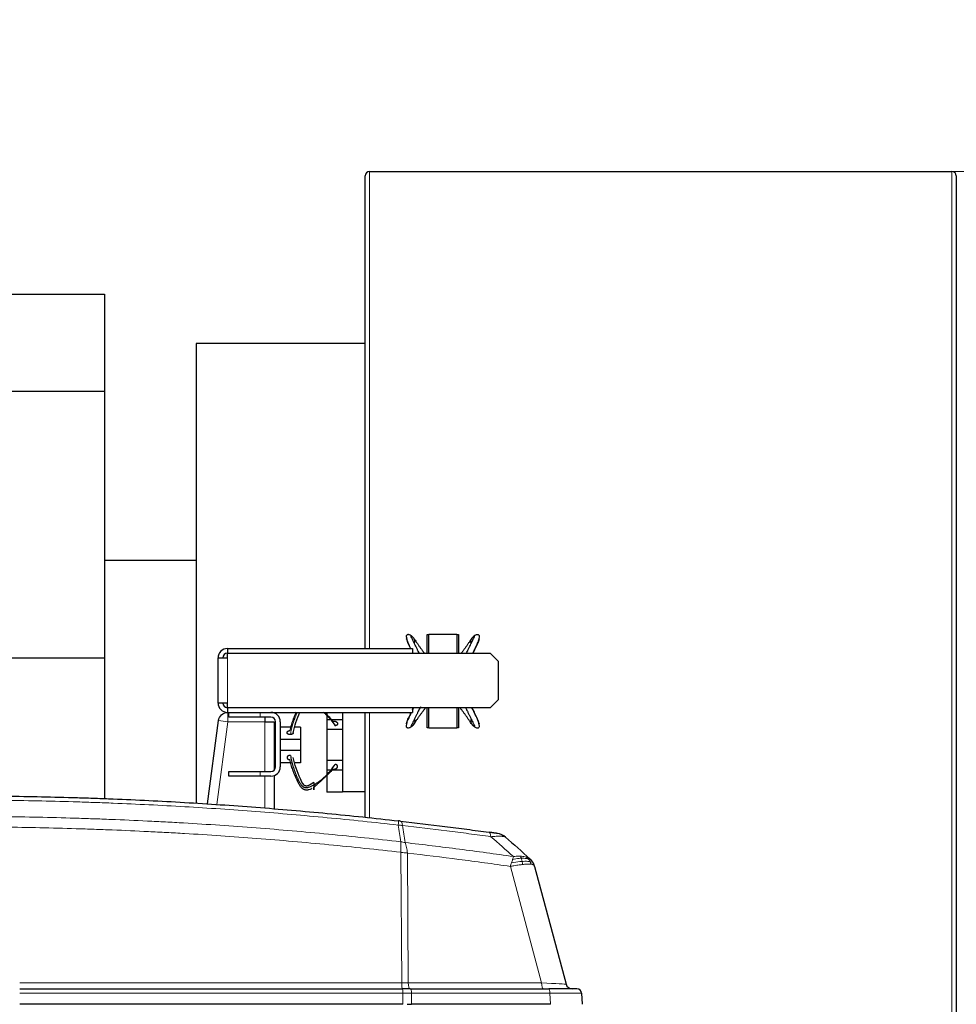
# Model space of a CAD drawing. Header units: inches. Extents: x 0 to 17820, y -10 to 12600.
# Tile 101 of 117: x 9014 to 9616, y 10561 to 11194. Entities that reach past the tile are written whole.
import ezdxf

# ---------------------------------------------------------------- set-up
doc = ezdxf.new("R2010")
doc.units = ezdxf.units.IN
doc.layers.add('1', color=7, linetype='Continuous', true_color=0xffffff)
doc.layers.add('254', color=7, linetype='Continuous', true_color=0xffffff)
doc.styles.add('latin_extended', font='simplex.shx')
doc.dimstyles.get("Standard").update_dxf_attribs({"dimtxt": 0.18, "dimasz": 0.18, "dimexe": 0.18, "dimexo": 0.0625, "dimgap": 0.09, "dimtad": 0, "dimtih": 1, "dimtoh": 1, "dimdec": 4, "dimzin": 0, "dimdsep": 46, "dimtxsty": 'Standard', "dimcen": 0.09, "dimadec": 0, "dimazin": 0, "dimtfac": 1, "dimtdec": 4, "dimtofl": 0, "dimtmove": 0, "dimatfit": 3, "dimfxl": 1, "dimtolj": 1, "dimtzin": 0, "dimarcsym": 0})

# ---------------------------------------------------------------- blocks, each defined once
blk = doc.blocks.new('_U6')
at = {"layer": '254', "color": 3, "linetype": 'Continuous', "lineweight": 13, "transparency": 16777216}
for p, q in [((9455.54, 11096.15), (10378.49, 11096.15)), ((10348.49, 10991.15), (10348.49, 7621.15)), ((9218.54, 7516.15), (10378.49, 7516.15))]:
    blk.add_line(p, q, dxfattribs=at)
at = {"layer": '254', "color": 3, "transparency": 16777216}
for points in [[(10365.99, 10991.15), (10330.99, 10991.15), (10348.49, 11096.15)], [(10330.99, 7621.15), (10365.99, 7621.15), (10348.49, 7516.15)]]:
    blk.add_solid(points, dxfattribs=at)
at = {"layer": 'Defpoints', "color": 0, "transparency": 16777216}
for p in [(9425.54, 11096.15), (9188.54, 7516.15), (10348.49, 7516.15)]:
    blk.add_point(p, dxfattribs=at)
at = {"layer": '254', "color": 2, "lineweight": 13, "transparency": 16777216, "insert": (10190.99, 9121.15), "char_height": 105, "attachment_point": 1, "rotation": 90, "style": 'latin_extended'}
blk.add_mtext('\\A1;3580', dxfattribs=at)
blk = doc.blocks.new('_U14')
at = {"layer": '254', "color": 3, "linetype": 'Continuous', "lineweight": 13, "transparency": 16777216}
for p, q in [((7549.04, 10084.15), (7549.04, 11597.89)), ((9937.59, 8760.54), (9937.59, 11597.89)), ((7654.04, 11567.89), (9832.59, 11567.89))]:
    blk.add_line(p, q, dxfattribs=at)
at = {"layer": '254', "color": 3, "transparency": 16777216}
for points in [[(7654.04, 11585.39), (7654.04, 11550.39), (7549.04, 11567.89)], [(9832.59, 11550.39), (9832.59, 11585.39), (9937.59, 11567.89)]]:
    blk.add_solid(points, dxfattribs=at)
at = {"layer": 'Defpoints', "color": 0, "transparency": 16777216}
for p in [(9937.59, 11567.89), (7549.04, 10054.15), (9937.59, 8730.54)]:
    blk.add_point(p, dxfattribs=at)
at = {"layer": '254', "color": 2, "lineweight": 13, "transparency": 16777216, "insert": (8560.82, 11725.39), "char_height": 105, "attachment_point": 1, "style": 'latin_extended'}
blk.add_mtext('\\A1;2389', dxfattribs=at)

msp = doc.modelspace()

# ---------------------------------------------------------------- linework, layer by layer
at = {"layer": '1', "color": 2, "linetype": 'Continuous', "lineweight": 25}
for p, q in [((9235.54, 10789.64), (9235.54, 11093.349)), ((9238.34, 11096.149), (9612.74, 11096.149)), ((9615.54, 11093.349), (9615.54, 10416.731)), ((8821.094, 11017.311), (9067.955, 11017.311)), ((9067.955, 11017.311), (9067.955, 10955.047)), ((9235.545, 10985.649), (9127.04, 10985.649)), ((9127.04, 10985.649), (9127.04, 10690.176)), ((8821.094, 10955.047), (9067.955, 10955.047)), ((9067.955, 10955.047), (9067.955, 10783.749)), ((9127.04, 10846.149), (9067.955, 10846.149)), ((9275.54, 10786.647), (9275.54, 10798.649)), ((9275.54, 10798.649), (9276.5, 10798.649)), ((9276.5, 10798.849), (9294.5, 10798.849)), ((9276.5, 10786.647), (9276.5, 10798.849)), ((9294.5, 10798.849), (9294.5, 10786.647)), ((9294.5, 10798.649), (9295.54, 10798.649)), ((9295.54, 10798.649), (9295.54, 10786.647)), ((9147.04, 10789.649), (9147.04, 10786.649)), ((9147.04, 10789.649), (9266.04, 10789.649)), ((9266.04, 10789.649), (9266.04, 10786.647)), ((8821.094, 10783.749), (9067.955, 10783.749)), ((9067.955, 10783.749), (9067.955, 10693.24)), ((9141.04, 10783.649), (9147.04, 10783.649)), ((9141.04, 10754.649), (9141.04, 10783.649)), ((9147.04, 10786.647), (9316.04, 10786.647)), ((9147.04, 10783.649), (9147.04, 10786.647)), ((9316.04, 10786.647), (9321.04, 10781.647)), ((9321.04, 10781.647), (9321.04, 10756.651)), ((9321.04, 10756.651), (9316.04, 10751.651)), ((9147.04, 10754.649), (9141.04, 10754.649)), ((9147.04, 10751.651), (9147.04, 10754.649)), ((9316.04, 10751.651), (9147.04, 10751.651)), ((9147.04, 10751.649), (9147.04, 10748.649)), ((9266.04, 10751.651), (9266.04, 10748.649)), ((9275.54, 10738.649), (9275.54, 10751.651)), ((9276.5, 10738.449), (9276.5, 10751.651)), ((9294.5, 10751.651), (9294.5, 10738.449)), ((9295.54, 10751.651), (9295.54, 10738.649)), ((9134.315, 10689.809), (9141.355, 10743.43)), ((9147.04, 10748.649), (9266.04, 10748.649)), ((9148.04, 10745.649), (9148.04, 10748.649)), ((9168.04, 10745.649), (9148.04, 10745.649)), ((9175.04, 10745.649), (9168.04, 10745.649)), ((9171.04, 10745.649), (9171.04, 10742.649)), ((9211.04, 10748.649), (9211.04, 10746.937)), ((9211.04, 10746.437), (9211.04, 10743.849)), ((9213.125, 10743.849), (9211.04, 10743.849)), ((9211.04, 10743.849), (9211.04, 10737.649)), ((9221.04, 10743.849), (9214.076, 10743.849)), ((9221.04, 10748.649), (9221.04, 10742.767)), ((9235.54, 10681.155), (9235.54, 10748.642)), ((9171.04, 10742.649), (9177.04, 10742.649)), ((9177.04, 10742.649), (9177.04, 10711.41)), ((9178.04, 10713.649), (9178.04, 10742.649)), ((9181.04, 10742.649), (9181.04, 10733.274)), ((9187.942, 10739.12), (9181.04, 10739.12)), ((9194.04, 10739.12), (9190.594, 10739.12)), ((9194.04, 10739.12), (9194.04, 10731.12)), ((9221.04, 10737.649), (9211.04, 10737.649)), ((9211.04, 10737.649), (9211.04, 10717.649)), ((9221.04, 10742.767), (9221.04, 10737.649)), ((9221.04, 10737.649), (9221.04, 10717.649)), ((9276.5, 10738.649), (9275.54, 10738.649)), ((9294.5, 10738.449), (9276.5, 10738.449)), ((9295.54, 10738.649), (9294.5, 10738.649)), ((9181.04, 10733.274), (9181.04, 10731.12)), ((9181.04, 10731.12), (9181.04, 10724.12)), ((9194.04, 10731.12), (9181.04, 10731.12)), ((9194.04, 10731.12), (9194.04, 10724.12)), ((9181.04, 10724.12), (9181.04, 10721.966)), ((9194.04, 10724.12), (9181.04, 10724.12)), ((9181.04, 10721.966), (9181.04, 10713.649)), ((9194.04, 10724.12), (9194.04, 10716.12)), ((9187.942, 10716.12), (9181.04, 10716.12)), ((9194.04, 10716.12), (9190.594, 10716.12)), ((9211.04, 10717.649), (9211.04, 10711.449)), ((9221.04, 10717.649), (9211.04, 10717.649)), ((9221.04, 10717.649), (9221.04, 10712.531)), ((9221.04, 10712.531), (9221.04, 10697.649)), ((9148.04, 10710.649), (9168.04, 10710.649)), ((9148.04, 10707.649), (9148.04, 10710.649)), ((9168.04, 10707.649), (9148.04, 10707.649)), ((9168.04, 10710.649), (9175.04, 10710.649)), ((9175.04, 10707.649), (9168.04, 10707.649)), ((9177.04, 10707.986), (9177.04, 10686.612)), ((9211.04, 10711.449), (9211.04, 10708.803)), ((9213.172, 10711.449), (9211.04, 10711.449)), ((9211.04, 10708.303), (9211.04, 10697.449)), ((9221.04, 10711.449), (9214.133, 10711.449)), ((9221.04, 10697.449), (9211.04, 10697.449)), ((9221.04, 10697.649), (9221.04, 10697.449)), ((9235.54, 10697.649), (9221.04, 10697.649)), ((9344.487, 10649.692), (9364.766, 10574.009)), ((9013.545, 10571.044), (9259.648, 10571.044)), ((9264.61, 10571.044), (9259.648, 10571.044)), ((9264.61, 10571.044), (9353.545, 10571.044)), ((9371.714, 10571.044), (9353.545, 10571.044)), ((9374.71, 10568.201), (9375.085, 10561.044)), ((9259.805, 10561.044), (9013.546, 10561.044)), ((9262.652, 10561.044), (9265.387, 10561.044)), ((9354.645, 10561.044), (9265.387, 10561.044))]:
    msp.add_line(p, q, dxfattribs=at)
at = {"layer": '1', "color": 110, "linetype": 'Continuous', "lineweight": 13}
for p, q in [((9238.34, 11096.149), (9238.34, 10789.649)), ((9612.74, 10416.737), (9612.74, 11096.149)), ((9147.04, 10783.649), (9147.04, 10754.649)), ((9141.355, 10743.43), (9147.304, 10742.649)), ((9147.304, 10742.649), (9147.304, 10748.649)), ((9168.04, 10748.649), (9168.04, 10745.649)), ((9238.34, 10748.637), (9238.34, 10680.862)), ((9147.304, 10742.649), (9140.315, 10689.417)), ((9171.04, 10742.649), (9147.304, 10742.649)), ((9171.04, 10710.642), (9171.04, 10742.649)), ((9168.04, 10710.649), (9168.04, 10707.649)), ((9171.04, 10687.113), (9171.04, 10707.647)), ((9259.179, 10574.835), (9258.564, 10658.703)), ((9262.702, 10658.227), (9263.314, 10574.835)), ((9348.952, 10574.835), (9328.896, 10649.682)), ((9013.541, 10574.835), (9259.179, 10574.835)), ((9263.314, 10574.835), (9348.952, 10574.835)), ((9259.753, 10568.201), (9013.544, 10568.201)), ((9259.805, 10561.044), (9259.753, 10568.201)), ((9354.27, 10568.201), (9265.335, 10568.201)), ((9265.335, 10568.201), (9265.387, 10561.044)), ((9354.645, 10561.044), (9354.27, 10568.201))]:
    msp.add_line(p, q, dxfattribs=at)
at = {"layer": '1', "color": 2, "linetype": 'Continuous', "lineweight": 25}
for centre, radius, start, end in [((9238.34, 11093.349), 2.8, 90, 180), ((9612.74, 11093.349), 2.8, 0, 90), ((9147.04, 10783.649), 6, 90, 180), ((9147.04, 10783.649), 3, 90, 180), ((9147.04, 10754.649), 6, 180, 270), ((9147.04, 10754.649), 3, 180, 270), ((9175.04, 10742.649), 6, 0, 90), ((9175.04, 10742.649), 3, 0, 90), ((9175.04, 10713.649), 3, 270, 0), ((9175.04, 10713.649), 6, 270, 0), ((9319.209, 10660.934), 10, 48.475565, 82.020268), ((9368.63, 10575.044), 4, 195, 270), ((9371.714, 10568.044), 3, 3, 90)]:
    msp.add_arc(centre, radius, start, end, dxfattribs=at)
at = {"layer": '1', "color": 110, "linetype": 'Continuous', "lineweight": 13}
for centre, major_axis, ratio, start_param, end_param in [((9255.859, 10668.987), (-1.134, -9.936), 0.028642, 2.3841833, 3.1415927), ((9257.265, 10668.827), (-1.139, -9.935), 0.2338533, 2.3959553, 3.1415927), ((9313.84, 10661.681), (-1.367, -9.906), 0.2320727, 2.3986346, 3.1415927), ((9259.318, 10575.044), (0, 4), 0.0348995, 1.6231562, 3.1415927), ((9258.473, 10575.044), (-20.001, 0.029), 0.0104215, 1.6061299, 1.8152813), ((9264.28, 10575.044), (0, 4), 0.2419219, 1.6231562, 3.1415927), ((9349.918, 10575.044), (0, 4), 0.2419219, 1.6231562, 3.1415927), ((9343.783, 10575.044), (-20.983, 1.035), 0.00224, 3.1423129, 4.4636253), ((9259.648, 10568.044), (0, 3), 0.0348995, 4.7647489, 6.2831853), ((9258.803, 10568.044), (27.001, 0.022), 0.0057899, 1.3264408, 1.5355922), ((9264.61, 10568.044), (0, 3), 0.2419219, 4.7647489, 6.2831853), ((9353.545, 10568.044), (0, 3), 0.2419219, 4.7647489, 6.2831853), ((9347.681, 10568.044), (27.029, 0.157), 0.0045296, 0.000211, 1.3245207)]:
    msp.add_ellipse(centre, major_axis=major_axis, ratio=ratio, start_param=start_param, end_param=end_param, dxfattribs=at)
at = {"layer": '1', "color": 2, "linetype": 'Continuous', "lineweight": 25}
for points, degree, knots in [([(9266.555, 10796.569), (9265.943, 10797.305), (9265.042, 10798.059), (9263.797, 10798.56), (9263.09, 10798.626), (9262.581, 10798.493), (9262.193, 10798.207), (9261.936, 10797.64), (9262.085, 10796.726), (9262.759, 10793.917), (9263.917, 10791.406), (9264.775, 10789.674)], 3, [0, 0, 0, 0, 0.1624449, 0.2297354, 0.2869374, 0.3347838, 0.3744404, 0.4333019, 0.5267676, 0.6784432, 1, 1, 1, 1]), ([(9262.355, 10795.522), (9262.308, 10795.59), (9262.209, 10795.741), (9262.127, 10795.91), (9262.138, 10795.983), (9262.205, 10795.81), (9262.285, 10795.531), (9262.353, 10795.245), (9262.436, 10794.914), (9262.569, 10794.438), (9262.867, 10793.557), (9263.441, 10792.224), (9264.106, 10790.83), (9264.525, 10789.971), (9264.677, 10789.662)], 3, [0, 0, 0, 0, 0.0583852, 0.1430628, 0.2277404, 0.312418, 0.3547568, 0.3970956, 0.4394344, 0.4817732, 0.5664507, 0.7358059, 0.9051611, 1, 1, 1, 1]), ([(9270.297, 10786.711), (9270.105, 10787.096), (9269.647, 10788.023), (9268.933, 10789.485), (9268.152, 10791.091), (9267.385, 10792.682), (9266.64, 10794.241), (9266.038, 10795.476), (9265.641, 10796.243), (9265.427, 10796.641), (9265.284, 10796.913), (9265.178, 10797.152), (9265.126, 10797.407), (9265.198, 10797.591), (9265.479, 10797.554), (9265.902, 10797.321), (9266.484, 10796.741), (9266.954, 10796.084), (9267.184, 10795.73)], 3, [0, 0, 0, 0, 0.0661406, 0.1595265, 0.2529125, 0.3462984, 0.4396844, 0.5330703, 0.5797633, 0.6031098, 0.6264562, 0.6498027, 0.6731492, 0.7198422, 0.7665351, 0.8132281, 0.9066141, 1, 1, 1, 1]), ([(9267.178, 10793.119), (9267.27, 10793.232), (9267.369, 10793.39), (9267.445, 10793.562), (9267.498, 10793.741), (9267.55, 10794.035), (9267.576, 10794.339), (9267.555, 10794.707), (9267.474, 10795.068), (9267.344, 10795.412), (9267.232, 10795.64), (9267.184, 10795.73)], 5, [0, 0, 0, 0, 0, 0, 0.2638886, 0.3364025, 0.3364025, 0.3364025, 0.5400548, 0.8151422, 1, 1, 1, 1, 1, 1]), ([(9267.184, 10795.73), (9267.517, 10795.287), (9268.166, 10794.343), (9269.145, 10792.878), (9270.137, 10791.418), (9271.159, 10789.969), (9272.231, 10788.527), (9273.076, 10787.427), (9273.561, 10786.809), (9273.658, 10786.685)], 3, [0, 0, 0, 0, 0.160016, 0.320032, 0.480048, 0.640064, 0.80008, 0.960096, 1, 1, 1, 1]), ([(9303.816, 10795.73), (9303.483, 10795.287), (9302.834, 10794.343), (9301.855, 10792.878), (9300.863, 10791.418), (9299.841, 10789.969), (9298.77, 10788.527), (9297.924, 10787.427), (9297.44, 10786.809), (9297.342, 10786.685)], 3, [0, 0, 0, 0, 0.160016, 0.320032, 0.480048, 0.640064, 0.80008, 0.960096, 1, 1, 1, 1]), ([(9300.704, 10786.711), (9300.895, 10787.096), (9301.354, 10788.023), (9302.068, 10789.485), (9302.848, 10791.091), (9303.616, 10792.682), (9304.36, 10794.241), (9304.962, 10795.476), (9305.359, 10796.243), (9305.574, 10796.641), (9305.716, 10796.913), (9305.822, 10797.152), (9305.874, 10797.407), (9305.802, 10797.591), (9305.521, 10797.554), (9305.098, 10797.321), (9304.517, 10796.741), (9304.046, 10796.084), (9303.816, 10795.73)], 3, [0, 0, 0, 0, 0.0661406, 0.1595265, 0.2529125, 0.3462984, 0.4396844, 0.5330703, 0.5797633, 0.6031098, 0.6264562, 0.6498027, 0.6731492, 0.7198422, 0.7665351, 0.8132281, 0.9066141, 1, 1, 1, 1]), ([(9304.001, 10792.933), (9303.968, 10792.962), (9303.928, 10792.999), (9303.89, 10793.038), (9303.854, 10793.079), (9303.73, 10793.232), (9303.628, 10793.397), (9303.554, 10793.566), (9303.502, 10793.743), (9303.45, 10794.035), (9303.431, 10794.258), (9303.434, 10794.442), (9303.452, 10794.624), (9303.499, 10794.885), (9303.56, 10795.131), (9303.618, 10795.305), (9303.687, 10795.475), (9303.768, 10795.64), (9303.816, 10795.73)], 5, [0, 0, 0, 0, 0, 0, 0.0736863, 0.0899784, 0.0899784, 0.0899784, 0.3270245, 0.3933189, 0.3933189, 0.3933189, 0.5795041, 0.6966595, 0.6966595, 0.6966595, 0.8309974, 1, 1, 1, 1, 1, 1]), ([(9304.757, 10786.657), (9305.866, 10788.872), (9307.36, 10791.84), (9308.762, 10795.259), (9309.084, 10796.881), (9309.068, 10797.798), (9308.726, 10798.292), (9308.204, 10798.556), (9307.429, 10798.576), (9306.071, 10798.121), (9305.102, 10797.345), (9304.446, 10796.569)], 3, [0, 0, 0, 0, 0.3492596, 0.4725173, 0.5836345, 0.65423, 0.6951485, 0.7417944, 0.7954984, 0.8569989, 1, 1, 1, 1]), ([(9308.86, 10795.905), (9308.869, 10795.939), (9308.859, 10795.975), (9308.795, 10795.81), (9308.715, 10795.531), (9308.647, 10795.245), (9308.564, 10794.914), (9308.431, 10794.438), (9308.134, 10793.557), (9307.56, 10792.224), (9306.78, 10790.59), (9305.966, 10788.934), (9305.324, 10787.64), (9304.956, 10786.899), (9304.864, 10786.714)], 3, [0, 0, 0, 0, 0.0651925, 0.1390232, 0.1759386, 0.2128539, 0.2497693, 0.2866846, 0.3605153, 0.5081768, 0.6558382, 0.8034996, 0.951161, 1, 1, 1, 1]), ([(9271.094, 10752.119), (9270.629, 10751.2), (9269.903, 10749.742), (9268.933, 10747.754), (9268.152, 10746.149), (9267.385, 10744.558), (9266.64, 10742.999), (9266.038, 10741.764), (9265.641, 10740.997), (9265.427, 10740.599), (9265.284, 10740.327), (9265.178, 10740.087), (9265.126, 10739.833), (9265.198, 10739.649), (9265.479, 10739.685), (9265.902, 10739.919), (9266.484, 10740.499), (9266.954, 10741.156), (9267.184, 10741.51)], 3, [0, 0, 0, 0, 0.1438723, 0.229485, 0.3150978, 0.4007106, 0.4863234, 0.5719361, 0.6147425, 0.6361457, 0.6575489, 0.6789521, 0.7003553, 0.7431617, 0.7859681, 0.8287745, 0.9143872, 1, 1, 1, 1]), ([(9266.773, 10751.642), (9266.692, 10751.481), (9266.439, 10750.974), (9266.186, 10750.468), (9266.013, 10750.124)], 3, [0, 0, 0, 0, 0.3179629, 1, 1, 1, 1]), ([(9267.184, 10741.51), (9267.517, 10741.953), (9268.166, 10742.897), (9269.145, 10744.361), (9270.137, 10745.822), (9271.159, 10747.271), (9272.231, 10748.713), (9273.345, 10750.162), (9274.119, 10751.14), (9274.507, 10751.622)], 3, [0, 0, 0, 0, 0.1436111, 0.2872222, 0.4308333, 0.5744444, 0.7180555, 0.8616666, 1, 1, 1, 1]), ([(9303.816, 10741.51), (9303.483, 10741.953), (9302.834, 10742.897), (9301.855, 10744.361), (9300.863, 10745.822), (9299.841, 10747.271), (9298.77, 10748.713), (9297.656, 10750.162), (9296.881, 10751.14), (9296.493, 10751.622)], 3, [0, 0, 0, 0, 0.1436111, 0.2872222, 0.4308333, 0.5744444, 0.7180555, 0.8616666, 1, 1, 1, 1]), ([(9300.175, 10751.586), (9300.547, 10750.846), (9301.183, 10749.566), (9302.068, 10747.754), (9302.848, 10746.149), (9303.616, 10744.558), (9304.36, 10742.999), (9304.962, 10741.764), (9305.359, 10740.997), (9305.574, 10740.599), (9305.716, 10740.327), (9305.822, 10740.087), (9305.874, 10739.833), (9305.802, 10739.649), (9305.521, 10739.685), (9305.098, 10739.919), (9304.517, 10740.499), (9304.046, 10741.156), (9303.816, 10741.51)], 3, [0, 0, 0, 0, 0.1193501, 0.2074151, 0.2954801, 0.3835451, 0.47161, 0.559675, 0.6037075, 0.6257238, 0.64774, 0.6697563, 0.6917725, 0.735805, 0.7798375, 0.82387, 0.911935, 1, 1, 1, 1]), ([(9304.446, 10740.671), (9305.057, 10739.935), (9305.958, 10739.18), (9307.203, 10738.68), (9307.91, 10738.614), (9308.419, 10738.747), (9308.807, 10739.033), (9309.064, 10739.599), (9308.915, 10740.514), (9308.049, 10744.121), (9305.972, 10748.041), (9304.429, 10751.144), (9304.19, 10751.627)], 3, [0, 0, 0, 0, 0.1299863, 0.1838313, 0.2296036, 0.2678896, 0.2996223, 0.3467226, 0.4215126, 0.5428814, 0.9289353, 1, 1, 1, 1]), ([(9308.645, 10741.718), (9308.692, 10741.65), (9308.791, 10741.499), (9308.873, 10741.33), (9308.862, 10741.257), (9308.795, 10741.43), (9308.715, 10741.709), (9308.647, 10741.995), (9308.564, 10742.326), (9308.431, 10742.802), (9308.134, 10743.683), (9307.56, 10745.015), (9306.78, 10746.65), (9305.966, 10748.306), (9305.154, 10749.944), (9304.612, 10751.032), (9304.347, 10751.564)], 3, [0, 0, 0, 0, 0.0415599, 0.1018354, 0.1621108, 0.2223863, 0.252524, 0.2826618, 0.3127995, 0.3429372, 0.4032127, 0.5237636, 0.6443145, 0.7648654, 0.8854164, 1, 1, 1, 1]), ([(9141.355, 10743.43), (9141.537, 10744.815), (9142.22, 10746.128), (9144.279, 10748.015), (9145.646, 10748.582), (9147.041, 10748.643)], 3, [0, 0, 0, 0, 0.5, 0.5, 1, 1, 1, 1]), ([(9191.162, 10748.682), (9191.133, 10748.615), (9190.866, 10748.012), (9190.146, 10746.325), (9189.072, 10743.603), (9187.994, 10740.293), (9187.426, 10738.069), (9187.181, 10736.958)], 3, [0, 0, 0, 0, 0.0173025, 0.1576879, 0.4384586, 0.7192293, 1, 1, 1, 1]), ([(9208.766, 10748.789), (9209.247, 10748.373), (9210.313, 10747.406), (9211.894, 10745.798), (9213.976, 10743.362), (9215.369, 10741.386), (9216.221, 10740.005)], 3, [0, 0, 0, 0, 0.165776, 0.374332, 0.582888, 1, 1, 1, 1]), ([(9214.863, 10743.048), (9213.978, 10744.063), (9212.577, 10745.571), (9210.684, 10747.42), (9209.778, 10748.279), (9209.377, 10748.656)], 3, [0, 0, 0, 0, 0.5287683, 0.7931525, 1, 1, 1, 1]), ([(9265.259, 10748.612), (9264.494, 10747.071), (9263.39, 10744.791), (9262.238, 10741.981), (9261.916, 10740.359), (9261.932, 10739.442), (9262.274, 10738.948), (9262.796, 10738.683), (9263.571, 10738.664), (9264.929, 10739.119), (9265.898, 10739.895), (9266.555, 10740.671)], 3, [0, 0, 0, 0, 0.2737245, 0.4112894, 0.5353046, 0.6140945, 0.6597627, 0.711823, 0.7717608, 0.8404, 1, 1, 1, 1]), ([(9262.164, 10741.331), (9262.179, 10741.366), (9262.216, 10741.467), (9262.285, 10741.709), (9262.353, 10741.995), (9262.436, 10742.326), (9262.569, 10742.802), (9262.867, 10743.683), (9263.441, 10745.015), (9264.22, 10746.65), (9264.816, 10747.863), (9265.144, 10748.527), (9265.199, 10748.637)], 3, [0, 0, 0, 0, 0.0727748, 0.1221137, 0.1714525, 0.2207914, 0.2701303, 0.368808, 0.5661634, 0.7635188, 0.9608743, 1, 1, 1, 1]), ([(9266.999, 10744.306), (9267.033, 10744.277), (9267.072, 10744.24), (9267.11, 10744.201), (9267.146, 10744.161), (9267.27, 10744.008), (9267.372, 10743.843), (9267.446, 10743.673), (9267.498, 10743.496), (9267.55, 10743.205), (9267.569, 10742.982), (9267.567, 10742.798), (9267.548, 10742.615), (9267.501, 10742.355), (9267.44, 10742.109), (9267.382, 10741.934), (9267.313, 10741.764), (9267.232, 10741.6), (9267.184, 10741.51)], 5, [0, 0, 0, 0, 0, 0, 0.0736863, 0.0899784, 0.0899784, 0.0899784, 0.3270245, 0.3933189, 0.3933189, 0.3933189, 0.5795041, 0.6966595, 0.6966595, 0.6966595, 0.8309974, 1, 1, 1, 1, 1, 1]), ([(9303.969, 10744.278), (9303.943, 10744.254), (9303.808, 10744.122), (9303.671, 10743.936), (9303.57, 10743.727), (9303.504, 10743.506), (9303.45, 10743.205), (9303.424, 10742.901), (9303.445, 10742.532), (9303.526, 10742.172), (9303.656, 10741.828), (9303.768, 10741.6), (9303.816, 10741.51)], 5, [0, 0, 0, 0, 0, 0, 0.0603973, 0.3173699, 0.3846154, 0.3846154, 0.3846154, 0.5734716, 0.8285728, 1, 1, 1, 1, 1, 1]), ([(9214.863, 10743.048), (9215.731, 10743.147), (9216.945, 10742.679), (9217.573, 10742.206), (9217.912, 10741.609), (9217.877, 10740.938), (9217.441, 10740.4), (9216.664, 10740.051), (9216.221, 10740.005)], 2, [0, 0, 0, 0.25, 0.375, 0.5, 0.625, 0.75, 0.875, 1, 1, 1]), ([(9267.184, 10741.51), (9267.09, 10741.334), (9266.893, 10741.023), (9266.657, 10740.739), (9266.385, 10740.489), (9266.055, 10740.266), (9265.763, 10740.102), (9265.61, 10740.03), (9265.451, 10739.971), (9265.288, 10739.926), (9265.153, 10739.899)], 5, [0, 0, 0, 0, 0, 0, 0.3727401, 0.6847556, 0.6847556, 0.6847556, 0.7419062, 1, 1, 1, 1, 1, 1]), ([(9189.423, 10735.666), (9189.416, 10735.481), (9189.207, 10735.045), (9188.704, 10734.638), (9187.995, 10734.373), (9187.6, 10734.337)], 2, [0, 0, 0, 0.1943335, 0.462889, 0.7314445, 1, 1, 1]), ([(9187.6, 10720.902), (9187.467, 10720.914), (9187.2, 10720.923), (9186.877, 10720.899), (9186.566, 10720.835), (9186.287, 10720.733), (9186.073, 10720.631), (9185.875, 10720.516), (9185.667, 10720.356), (9185.511, 10720.171), (9185.413, 10719.971), (9185.371, 10719.8), (9185.351, 10719.629), (9185.36, 10719.439), (9185.428, 10719.233), (9185.552, 10719.039), (9185.709, 10718.878), (9185.897, 10718.722), (9186.138, 10718.559), (9186.402, 10718.437), (9186.697, 10718.348), (9187.008, 10718.297), (9187.181, 10718.282)], 5, [0, 0, 0, 0, 0, 0, 0.1042545, 0.2083296, 0.25, 0.25, 0.25, 0.3128199, 0.4171102, 0.5, 0.5, 0.5, 0.5210512, 0.6251827, 0.7291347, 0.75, 0.75, 0.75, 0.8639149, 1, 1, 1, 1, 1, 1]), ([(9201.316, 10699.715), (9201.215, 10699.657), (9200.587, 10699.312), (9199.644, 10698.919), (9198.475, 10698.685), (9197.561, 10698.649), (9196.772, 10698.833), (9196.183, 10699.087), (9195.778, 10699.327), (9195.409, 10699.599), (9194.956, 10699.997), (9194.243, 10700.764), (9193.409, 10701.999), (9192.56, 10703.558), (9191.795, 10705.149), (9191.069, 10706.754), (9190.146, 10708.915), (9189.072, 10711.637), (9187.994, 10714.946), (9187.426, 10717.171), (9187.181, 10718.282)], 3, [0, 0, 0, 0, 0.0127032, 0.078523, 0.1114329, 0.1443428, 0.1772527, 0.1937076, 0.2101626, 0.2266175, 0.2430725, 0.2759824, 0.3418021, 0.4076219, 0.4734417, 0.5392615, 0.6050813, 0.7367209, 0.8683604, 1, 1, 1, 1]), ([(9187.6, 10720.902), (9187.78, 10719.746), (9188.232, 10717.44), (9189.16, 10714.018), (9190.131, 10711.203), (9190.987, 10708.971), (9191.672, 10707.306), (9192.405, 10705.65), (9193.227, 10704.015), (9194.04, 10702.683), (9194.733, 10701.802), (9195.175, 10701.326), (9195.537, 10700.995), (9195.938, 10700.709), (9196.531, 10700.43), (9197.338, 10700.257), (9198.294, 10700.33), (9199.528, 10700.581), (9200.989, 10701.132), (9202.035, 10701.719), (9202.54, 10702.027)], 3, [0, 0, 0, 0, 0.125, 0.25, 0.375, 0.4375, 0.5, 0.5625, 0.625, 0.6875, 0.71875, 0.734375, 0.75, 0.765625, 0.78125, 0.8125, 0.84375, 0.875, 0.9375, 1, 1, 1, 1]), ([(9202.54, 10703.679), (9201.884, 10703.153), (9200.806, 10702.43), (9199.425, 10701.675), (9198.531, 10701.312), (9197.888, 10701.245), (9197.377, 10701.336), (9196.875, 10701.516), (9195.278, 10702.864), (9192.582, 10709.188), (9190.113, 10714.915), (9189.405, 10719.718)], 3, [0, 0, 0, 0, 0.0967492, 0.1477499, 0.1741579, 0.2010273, 0.2148184, 0.2287164, 0.2568671, 0.4363875, 1, 1, 1, 1]), ([(9202.54, 10702.027), (9203.27, 10702.403), (9204.624, 10703.241), (9206.541, 10704.624), (9208.405, 10706.112), (9210.197, 10707.716), (9211.894, 10709.442), (9213.976, 10711.877), (9215.369, 10713.853), (9216.221, 10715.234)], 3, [0, 0, 0, 0, 0.125, 0.25, 0.375, 0.5, 0.625, 0.75, 1, 1, 1, 1]), ([(9214.863, 10712.192), (9213.978, 10711.177), (9212.577, 10709.669), (9210.576, 10707.713), (9209.047, 10706.271), (9207.482, 10704.822), (9205.882, 10703.361), (9204.243, 10701.897), (9203.113, 10700.953), (9202.54, 10700.51)], 3, [0, 0, 0, 0, 0.25, 0.375, 0.5, 0.625, 0.75, 0.875, 1, 1, 1, 1]), ([(9214.863, 10712.192), (9215.051, 10712.17), (9215.4, 10712.155), (9215.749, 10712.183), (9216.09, 10712.251), (9216.437, 10712.363), (9216.73, 10712.48), (9216.878, 10712.549), (9217.017, 10712.627), (9217.148, 10712.713), (9217.351, 10712.866), (9217.465, 10712.965), (9217.567, 10713.07), (9217.654, 10713.183), (9217.772, 10713.381), (9217.838, 10713.526), (9217.877, 10713.654), (9217.897, 10713.786), (9217.897, 10713.981), (9217.874, 10714.155), (9217.837, 10714.282), (9217.779, 10714.404), (9217.675, 10714.556), (9217.515, 10714.733), (9217.28, 10714.922), (9216.982, 10715.07), (9216.65, 10715.17), (9216.364, 10715.219), (9216.221, 10715.234)], 5, [0, 0, 0, 0, 0, 0, 0.1360851, 0.25, 0.25, 0.25, 0.2708653, 0.3748173, 0.375, 0.375, 0.375, 0.4789488, 0.5, 0.5, 0.5, 0.5828898, 0.625, 0.625, 0.625, 0.6871801, 0.75, 0.75, 0.75, 0.7916704, 0.8957455, 1, 1, 1, 1, 1, 1]), ([(9202.54, 10703.679), (9202.54, 10703.679), (9202.54, 10703.679), (9202.54, 10703.673), (9202.54, 10703.663), (9202.54, 10703.631), (9202.54, 10703.574), (9202.54, 10703.514), (9202.54, 10703.44), (9202.54, 10703.278), (9202.54, 10703.03), (9202.54, 10702.787), (9202.54, 10702.51), (9202.54, 10702.206), (9202.54, 10702.027)], 5, [0, 0, 0, 0, 0, 0, 0.0593483, 0.1400425, 0.1400425, 0.1400425, 0.2978414, 0.426695, 0.426695, 0.426695, 0.6779901, 1, 1, 1, 1, 1, 1]), ([(9202.54, 10702.027), (9202.54, 10701.895), (9202.54, 10701.621), (9202.54, 10701.273), (9202.54, 10700.908), (9202.54, 10700.539), (9202.54, 10700.236), (9202.54, 10699.999), (9202.54, 10699.826), (9202.54, 10699.663), (9202.54, 10699.465), (9202.54, 10699.263), (9202.54, 10699.147), (9202.54, 10699.052), (9202.54, 10698.969), (9202.54, 10698.882), (9202.54, 10698.853), (9202.54, 10698.847), (9202.54, 10698.861), (9202.54, 10698.911), (9202.54, 10698.956), (9202.54, 10699.018), (9202.54, 10699.095), (9202.54, 10699.266), (9202.54, 10699.489), (9202.54, 10699.739), (9202.54, 10700.023), (9202.54, 10700.334), (9202.54, 10700.51)], 5, [0, 0, 0, 0, 0, 0, 0.1042545, 0.2083296, 0.25, 0.25, 0.25, 0.3128199, 0.375, 0.375, 0.375, 0.4171102, 0.5, 0.5, 0.5, 0.5210512, 0.625, 0.625, 0.625, 0.6251827, 0.7291347, 0.75, 0.75, 0.75, 0.8639149, 1, 1, 1, 1, 1, 1]), ([(8889.695, 10693.638), (8905.02, 10694.152), (8935.668, 10694.898), (8981.64, 10695.172), (9012.287, 10694.791), (9035.272, 10694.294), (9046.765, 10693.992), (9058.257, 10693.611), (9065.918, 10693.34), (9069.749, 10693.195), (9088.903, 10692.428), (9104.219, 10691.673), (9127.183, 10690.33), (9134.835, 10689.847), (9150.133, 10688.811), (9157.779, 10688.258), (9180.707, 10686.493), (9211.255, 10683.858), (9241.755, 10680.662), (9256.993, 10678.923)], 3, [0, 0, 0, 0, 0.125, 0.25, 0.375, 0.375, 0.4375, 0.46875, 0.46875, 0.5, 0.5, 0.625, 0.625, 0.6875, 0.6875, 0.75, 0.75, 0.875, 1, 1, 1, 1]), ([(9258.404, 10678.761), (9258.172, 10678.788), (9257.939, 10678.815), (9257.468, 10678.869), (9257.232, 10678.896), (9256.993, 10678.923)], 3, [0, 0, 0, 0, 0.5, 0.5, 1, 1, 1, 1]), ([(9258.404, 10678.761), (9267.883, 10677.674), (9277.356, 10676.533), (9291.556, 10674.739), (9296.289, 10674.128), (9305.75, 10672.878), (9310.479, 10672.239), (9315.206, 10671.587)], 3, [0, 0, 0, 0, 0.5, 0.5, 0.75, 0.75, 1, 1, 1, 1]), ([(9320.597, 10670.837), (9320.596, 10670.837), (9320.588, 10670.838), (9320.558, 10670.843), (9320.533, 10670.846), (9320.468, 10670.855), (9320.427, 10670.861), (9320.327, 10670.875), (9320.269, 10670.883), (9320.183, 10670.895), (9320.166, 10670.898), (9320.129, 10670.903), (9320.073, 10670.911), (9320.012, 10670.919), (9319.884, 10670.937), (9319.698, 10670.963), (9319.481, 10670.993), (9319.336, 10671.014), (9319.306, 10671.018), (9319.246, 10671.026), (9319.216, 10671.03), (9319.123, 10671.043), (9319.06, 10671.052), (9318.867, 10671.079), (9318.733, 10671.098), (9318.455, 10671.136), (9318.312, 10671.156), (9318.017, 10671.197), (9317.865, 10671.219), (9317.67, 10671.246), (9317.631, 10671.251), (9317.552, 10671.262), (9317.512, 10671.268), (9317.392, 10671.284), (9317.312, 10671.295), (9317.07, 10671.329), (9316.906, 10671.352), (9316.575, 10671.398), (9316.408, 10671.421), (9315.901, 10671.491), (9315.557, 10671.538), (9315.206, 10671.587)], 3, [0, 0, 0, 0, 0.0586887, 0.0586887, 0.1214428, 0.1214428, 0.1841969, 0.1841969, 0.246951, 0.246951, 0.2626395, 0.2626395, 0.278328, 0.3097051, 0.3097051, 0.3724592, 0.4352132, 0.4352132, 0.4509018, 0.4509018, 0.4665903, 0.4665903, 0.4979673, 0.4979673, 0.5607214, 0.5607214, 0.6234755, 0.6234755, 0.6862296, 0.6862296, 0.7019181, 0.7019181, 0.7176066, 0.7176066, 0.7489837, 0.7489837, 0.8117377, 0.8117377, 0.8744918, 0.8744918, 1, 1, 1, 1]), ([(9342.795, 10653.147), (9342.699, 10653.274), (9342.599, 10653.399), (9342.34, 10653.709), (9342.176, 10653.891), (9341.83, 10654.247), (9341.649, 10654.421), (9341.457, 10654.59)], 3, [0, 0, 0, 0, 0.25, 0.25, 0.625, 0.625, 1, 1, 1, 1]), ([(9343.796, 10651.528), (9343.76, 10651.6), (9343.724, 10651.671), (9343.577, 10651.953), (9343.459, 10652.159), (9343.209, 10652.563), (9343.077, 10652.761), (9342.891, 10653.019), (9342.844, 10653.083), (9342.795, 10653.147)], 3, [0, 0, 0, 0, 0.125, 0.125, 0.5, 0.5, 0.875, 0.875, 1, 1, 1, 1]), ([(9344.487, 10649.692), (9344.421, 10649.938), (9344.347, 10650.177), (9344.183, 10650.644), (9344.094, 10650.871), (9343.934, 10651.24), (9343.866, 10651.385), (9343.796, 10651.528)], 3, [0, 0, 0, 0, 0.375, 0.375, 0.75, 0.75, 1, 1, 1, 1])]:
    msp.add_open_spline(points, degree=degree, knots=knots, dxfattribs=at)
for points, degree in [([(9266.008, 10750.267), (9266.222, 10750.698), (9266.438, 10751.131), (9266.653, 10751.564)], 3), ([(9189.405, 10735.522), (9190.217, 10740.075), (9191.707, 10744.44), (9193.673, 10748.672)], 3), ([(9187.6, 10734.337), (9187.202, 10734.301), (9186.406, 10734.439), (9185.787, 10734.759), (9185.401, 10735.231), (9185.33, 10735.745), (9185.572, 10736.252), (9186.076, 10736.659), (9186.787, 10736.924), (9187.181, 10736.958)], 2), ([(9325.838, 10668.421), (9331.039, 10663.815), (9336.245, 10659.205), (9341.457, 10654.59)], 3)]:
    msp.add_open_spline(points, degree=degree, dxfattribs=at)
at = {"layer": '1', "color": 110, "linetype": 'Continuous', "lineweight": 13}
for points, knots in [([(9187.6, 10734.337), (9187.78, 10735.494), (9188.232, 10737.799), (9189.16, 10741.222), (9190.131, 10744.036), (9190.987, 10746.268), (9191.544, 10747.623), (9191.89, 10748.419), (9191.997, 10748.662)], [0, 0, 0, 0, 0.2369668, 0.4739336, 0.7109005, 0.8293839, 0.9478673, 1, 1, 1, 1]), ([(9256.879, 10676.184), (9241.66, 10677.922), (9211.198, 10681.116), (9180.688, 10683.748), (9157.788, 10685.512), (9150.152, 10686.065), (9134.873, 10687.1), (9127.231, 10687.583), (9104.295, 10688.925), (9088.998, 10689.68), (9069.868, 10690.447), (9066.042, 10690.591), (9058.39, 10690.863), (9046.912, 10691.244), (9035.434, 10691.545), (9012.478, 10692.043), (8981.869, 10692.425), (8935.954, 10692.154), (8905.344, 10691.41), (8890.038, 10690.897)], [0, 0, 0, 0, 0.125, 0.25, 0.25, 0.3125, 0.3125, 0.375, 0.375, 0.5, 0.5, 0.53125, 0.53125, 0.5625, 0.625, 0.625, 0.75, 0.875, 1, 1, 1, 1]), ([(8885.599, 10680.221), (8901.154, 10680.775), (8932.264, 10681.589), (8978.929, 10681.934), (9010.039, 10681.58), (9033.371, 10681.095), (9045.038, 10680.798), (9058.649, 10680.356), (9064.482, 10680.146), (9068.371, 10680.001), (9070.315, 10679.926), (9080.037, 10679.542), (9091.7, 10679.026), (9105.303, 10678.328), (9111.131, 10678.008), (9115.017, 10677.791), (9116.96, 10677.679), (9134.443, 10676.659), (9165.499, 10674.554), (9212.009, 10670.522), (9242.967, 10667.251), (9258.433, 10665.469)], [0, 0, 0, 0, 0.125, 0.25, 0.375, 0.375, 0.4375, 0.46875, 0.484375, 0.484375, 0.5, 0.5, 0.5625, 0.59375, 0.609375, 0.609375, 0.625, 0.625, 0.75, 0.875, 1, 1, 1, 1]), ([(9258.564, 10658.703), (9243.153, 10660.483), (9212.308, 10663.751), (9165.967, 10667.783), (9135.023, 10669.891), (9117.604, 10670.913), (9115.668, 10671.025), (9111.796, 10671.243), (9105.989, 10671.563), (9092.435, 10672.263), (9080.814, 10672.782), (9071.127, 10673.168), (9069.19, 10673.243), (9065.315, 10673.388), (9059.503, 10673.6), (9045.941, 10674.045), (9034.317, 10674.346), (9011.068, 10674.837), (8980.07, 10675.201), (8933.572, 10674.875), (8902.574, 10674.076), (8887.075, 10673.53)], [0, 0, 0, 0, 0.125, 0.25, 0.375, 0.375, 0.390625, 0.390625, 0.40625, 0.4375, 0.5, 0.5, 0.515625, 0.515625, 0.53125, 0.5625, 0.625, 0.625, 0.75, 0.875, 1, 1, 1, 1]), ([(9316.401, 10668.762), (9311.68, 10669.415), (9306.958, 10670.054), (9297.51, 10671.305), (9292.784, 10671.917), (9278.603, 10673.713), (9269.143, 10674.856), (9259.678, 10675.945)], [0, 0, 0, 0, 0.25, 0.25, 0.5, 0.5, 1, 1, 1, 1]), ([(9325.838, 10668.421), (9325.79, 10668.464), (9325.731, 10668.505), (9325.592, 10668.583), (9325.512, 10668.62), (9325.241, 10668.724), (9325.02, 10668.784), (9324.723, 10668.842), (9324.689, 10668.849), (9324.62, 10668.861), (9324.585, 10668.867), (9324.478, 10668.885), (9324.404, 10668.896), (9324.176, 10668.928), (9323.852, 10668.965), (9323.491, 10668.993), (9323.206, 10669.011), (9323.06, 10669.018), (9322.908, 10669.025), (9322.806, 10669.029), (9322.754, 10669.031), (9322.285, 10669.046), (9321.836, 10669.05), (9321.12, 10669.041), (9320.874, 10669.036), (9320.494, 10669.025), (9320.365, 10669.021), (9320.104, 10669.012), (9319.972, 10669.006), (9319.305, 10668.977), (9318.751, 10668.945), (9317.604, 10668.865), (9317.012, 10668.817), (9316.401, 10668.762)], [0, 0, 0, 0, 0.0625, 0.0625, 0.125, 0.125, 0.25, 0.25, 0.265625, 0.265625, 0.28125, 0.28125, 0.3125, 0.3125, 0.375, 0.4375, 0.4375, 0.46875, 0.484375, 0.484375, 0.5, 0.5, 0.625, 0.625, 0.6875, 0.6875, 0.71875, 0.71875, 0.75, 0.75, 0.875, 0.875, 1, 1, 1, 1]), ([(9258.564, 10658.703), (9258.566, 10659.02), (9258.569, 10659.653), (9258.571, 10660.588), (9258.57, 10661.503), (9258.562, 10662.679), (9258.534, 10664.074), (9258.467, 10665.004), (9258.433, 10665.469)], [0, 0, 0, 0, 0.1250992, 0.25018, 0.3752424, 0.5002868, 0.7501372, 1, 1, 1, 1]), ([(9261.267, 10664.986), (9260.801, 10665.075), (9260.332, 10665.172), (9259.387, 10665.345), (9258.911, 10665.421), (9258.433, 10665.469)], [0, 0, 0, 0, 0.5, 0.5, 1, 1, 1, 1]), ([(9261.267, 10664.986), (9272.892, 10663.647), (9284.508, 10662.227), (9301.92, 10659.972), (9307.721, 10659.2), (9319.319, 10657.615), (9325.116, 10656.801), (9330.91, 10655.968)], [0, 0, 0, 0, 0.5, 0.5, 0.75, 0.75, 1, 1, 1, 1]), ([(9262.702, 10658.227), (9262.651, 10658.858), (9262.585, 10659.486), (9262.418, 10660.714), (9262.318, 10661.315), (9262.081, 10662.467), (9261.944, 10663.019), (9261.634, 10664.057), (9261.46, 10664.542), (9261.267, 10664.986)], [0, 0, 0, 0, 0.25, 0.25, 0.5, 0.5, 0.75, 0.75, 1, 1, 1, 1]), ([(9262.702, 10658.227), (9262.397, 10658.271), (9261.72, 10658.369), (9260.518, 10658.503), (9259.44, 10658.614), (9258.743, 10658.685), (9258.564, 10658.703)], [0, 0, 0, 0, 0.2247758, 0.4999124, 0.8717677, 1, 1, 1, 1]), ([(9328.896, 10649.682), (9323.389, 10650.468), (9317.879, 10651.236), (9306.854, 10652.735), (9301.34, 10653.465), (9284.791, 10655.602), (9273.75, 10656.951), (9262.702, 10658.227)], [0, 0, 0, 0, 0.25, 0.25, 0.5, 0.5, 1, 1, 1, 1]), ([(9335.966, 10654.907), (9335.534, 10654.894), (9335.09, 10654.868), (9333.271, 10654.717), (9331.816, 10654.492), (9330.351, 10654.161)], [0, 0, 0, 0, 0.25, 0.25, 1, 1, 1, 1]), ([(9335.517, 10656.229), (9335.147, 10656.255), (9334.769, 10656.271), (9333.239, 10656.286), (9332.051, 10656.192), (9330.91, 10655.968)], [0, 0, 0, 0, 0.25, 0.25, 1, 1, 1, 1]), ([(9339.396, 10655.534), (9339.265, 10655.574), (9339.13, 10655.613), (9338.571, 10655.767), (9338.111, 10655.874), (9337.13, 10656.055), (9336.609, 10656.13), (9335.885, 10656.201), (9335.702, 10656.216), (9335.517, 10656.229)], [0, 0, 0, 0, 0.125, 0.125, 0.5, 0.5, 0.875, 0.875, 1, 1, 1, 1]), ([(9335.966, 10654.907), (9335.918, 10655.057), (9335.87, 10655.198), (9335.756, 10655.527), (9335.692, 10655.701), (9335.585, 10656.001), (9335.543, 10656.128), (9335.517, 10656.229)], [0, 0, 0, 0, 0.25, 0.25, 0.625, 0.625, 1, 1, 1, 1]), ([(9340.377, 10654.501), (9340.231, 10654.54), (9340.08, 10654.577), (9339.454, 10654.712), (9338.938, 10654.79), (9337.827, 10654.894), (9337.231, 10654.919), (9336.394, 10654.917), (9336.182, 10654.913), (9335.966, 10654.907)], [0, 0, 0, 0, 0.125, 0.125, 0.5, 0.5, 0.875, 0.875, 1, 1, 1, 1]), ([(9336.493, 10652.844), (9336.476, 10652.935), (9336.458, 10653.026), (9336.383, 10653.389), (9336.32, 10653.662), (9336.184, 10654.187), (9336.112, 10654.44), (9336.014, 10654.755), (9335.99, 10654.832), (9335.966, 10654.907)], [0, 0, 0, 0, 0.125, 0.125, 0.5, 0.5, 0.875, 0.875, 1, 1, 1, 1]), ([(9341.457, 10654.59), (9341.244, 10654.779), (9340.779, 10655.036), (9339.898, 10655.37), (9339.657, 10655.453), (9339.396, 10655.534)], [0, 0, 0, 0, 0.75, 0.75, 1, 1, 1, 1]), ([(9340.377, 10654.501), (9340.279, 10654.625), (9340.182, 10654.741), (9339.948, 10655.006), (9339.814, 10655.143), (9339.578, 10655.372), (9339.475, 10655.465), (9339.396, 10655.534)], [0, 0, 0, 0, 0.25, 0.25, 0.625, 0.625, 1, 1, 1, 1]), ([(9336.723, 10650.883), (9336.416, 10650.844), (9335.725, 10650.755), (9334.502, 10650.578), (9332.961, 10650.343), (9331.073, 10650.042), (9329.654, 10649.807), (9328.896, 10649.682)], [0, 0, 0, 0, 0.132495, 0.2987501, 0.4987593, 0.7325133, 1, 1, 1, 1]), ([(9336.493, 10652.844), (9335.983, 10652.808), (9335.453, 10652.763), (9333.271, 10652.546), (9331.492, 10652.306), (9329.679, 10652.02)], [0, 0, 0, 0, 0.25, 0.25, 1, 1, 1, 1]), ([(9341.493, 10652.759), (9341.338, 10652.786), (9341.176, 10652.809), (9340.498, 10652.892), (9339.926, 10652.927), (9338.666, 10652.946), (9337.979, 10652.93), (9336.999, 10652.878), (9336.748, 10652.862), (9336.493, 10652.844)], [0, 0, 0, 0, 0.125, 0.125, 0.5, 0.5, 0.875, 0.875, 1, 1, 1, 1]), ([(9336.723, 10650.883), (9336.717, 10651.083), (9336.702, 10651.307), (9336.657, 10651.786), (9336.625, 10652.042), (9336.558, 10652.483), (9336.527, 10652.663), (9336.493, 10652.844)], [0, 0, 0, 0, 0.375, 0.375, 0.75, 0.75, 1, 1, 1, 1]), ([(9342.206, 10651.108), (9342.001, 10651.13), (9341.583, 10651.174), (9340.845, 10651.193), (9340, 10651.177), (9339.032, 10651.12), (9337.946, 10651.026), (9337.136, 10650.931), (9336.723, 10650.883)], [0, 0, 0, 0, 0.1495041, 0.3058451, 0.4690463, 0.6391276, 0.8161069, 1, 1, 1, 1]), ([(9342.795, 10653.147), (9342.475, 10653.569), (9341.934, 10653.945), (9340.941, 10654.335), (9340.67, 10654.423), (9340.377, 10654.501)], [0, 0, 0, 0, 0.75, 0.75, 1, 1, 1, 1]), ([(9341.493, 10652.759), (9341.453, 10652.836), (9341.412, 10652.914), (9341.243, 10653.224), (9341.107, 10653.455), (9340.822, 10653.9), (9340.673, 10654.113), (9340.476, 10654.375), (9340.426, 10654.439), (9340.377, 10654.501)], [0, 0, 0, 0, 0.125, 0.125, 0.5, 0.5, 0.875, 0.875, 1, 1, 1, 1]), ([(9342.206, 10651.108), (9342.147, 10651.271), (9342.078, 10651.457), (9341.916, 10651.859), (9341.824, 10652.076), (9341.649, 10652.451), (9341.573, 10652.604), (9341.493, 10652.759)], [0, 0, 0, 0, 0.375, 0.375, 0.75, 0.75, 1, 1, 1, 1]), ([(9343.796, 10651.528), (9343.573, 10651.98), (9343.09, 10652.327), (9342.085, 10652.64), (9341.803, 10652.705), (9341.493, 10652.759)], [0, 0, 0, 0, 0.75, 0.75, 1, 1, 1, 1]), ([(9344.487, 10649.692), (9344.446, 10649.812), (9344.363, 10650.056), (9344.133, 10650.36), (9343.815, 10650.622), (9343.392, 10650.836), (9342.867, 10651.005), (9342.428, 10651.074), (9342.206, 10651.108)], [0, 0, 0, 0, 0.1561441, 0.3164106, 0.4808681, 0.6495804, 0.8226062, 1, 1, 1, 1])]:
    msp.add_open_spline(points, degree=3, knots=knots, dxfattribs=at)
for points in [[(9259.678, 10675.945), (9259.219, 10675.996), (9258.292, 10676.088), (9257.352, 10676.156), (9256.879, 10676.184)], [(9258.433, 10665.469), (9257.913, 10669.041), (9257.395, 10672.613), (9256.879, 10676.184)], [(9259.678, 10675.945), (9260.206, 10672.292), (9260.735, 10668.639), (9261.267, 10664.986)], [(9330.91, 10655.968), (9326.069, 10660.236), (9321.233, 10664.501), (9316.401, 10668.762)], [(9330.351, 10654.161), (9330.564, 10654.822), (9330.751, 10655.431), (9330.91, 10655.968)], [(9328.896, 10649.682), (9329.183, 10650.475), (9329.445, 10651.263), (9329.679, 10652.02)], [(9329.679, 10652.02), (9329.93, 10652.772), (9330.154, 10653.493), (9330.351, 10654.161)]]:
    msp.add_open_spline(points, degree=3, dxfattribs=at)

# ---------------------------------------------------------------- dimensions: what is measured, and where the dimension line sits
at = {"layer": '254', "color": 2, "linetype": 'Continuous', "lineweight": 13}
dim = msp.add_linear_dim(base=(9937.593, 11567.886), p1=(7549.04, 10054.15), p2=(9937.593, 8730.542), dimstyle='Standard', override={"dimscale": 30, "dimtxt": 3.5, "dimasz": 3.5, "dimexe": 1, "dimexo": 1, "dimgap": 1.75, "dimtad": 1, "dimtih": 1, "dimtoh": 0, "dimdec": 0, "dimlfac": 1, "dimzin": 8, "dimdsep": 46, "dimlunit": 2, "dimtxsty": 'latin_extended', "dimsah": 1, "dimse1": 0, "dimse2": 0, "dimsd1": 0, "dimsd2": 0, "dimclrd": 3, "dimclre": 3, "dimclrt": 2, "dimtol": 0, "dimtm": -0.1, "dimtfac": 0.714286, "dimtdec": 3, "dimtofl": 1, "dimtmove": 0, "dimtzin": 8, "dimlwd": 13, "dimlwe": 13}, dxfattribs=at)
dim.commit()
dim.dimension.update_dxf_attribs({"geometry": '_U14', "text_midpoint": (8743.317, 11567.886), "dimtype": 160})
dim = msp.add_linear_dim(base=(10348.492, 7516.149), p1=(9425.54, 11096.149), p2=(9188.54, 7516.149), angle=90, dimstyle='Standard', override={"dimscale": 30, "dimtxt": 3.5, "dimasz": 3.5, "dimexe": 1, "dimexo": 1, "dimgap": 1.75, "dimtad": 1, "dimtih": 0, "dimtoh": 0, "dimdec": 0, "dimlfac": 1, "dimzin": 8, "dimdsep": 46, "dimlunit": 2, "dimtxsty": 'latin_extended', "dimsah": 1, "dimse1": 0, "dimse2": 0, "dimsd1": 0, "dimsd2": 0, "dimclrd": 3, "dimclre": 3, "dimclrt": 2, "dimtol": 0, "dimtm": -0.1, "dimtfac": 0.714286, "dimtdec": 3, "dimtofl": 1, "dimtmove": 0, "dimtzin": 8, "dimlwd": 13, "dimlwe": 13}, dxfattribs=at)
dim.commit()
dim.dimension.update_dxf_attribs({"geometry": '_U6', "text_midpoint": (10348.492, 9306.149), "dimtype": 160})

doc.saveas('drawing.dxf')
